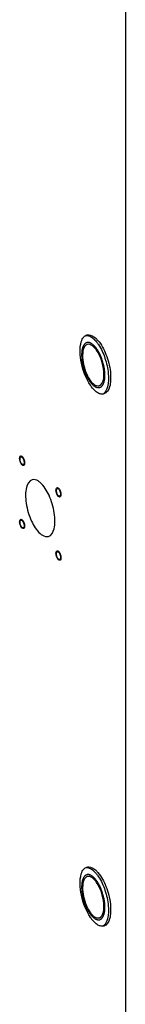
# Model space of a CAD drawing. Header units: millimetres. Extents: x -1 to 4195, y -1 to 2965.
# Tile 11 of 25: x 3835 to 3878, y 1010 to 1411. Entities that reach past the tile are written whole.
import ezdxf

# ---------------------------------------------------------------- set-up
doc = ezdxf.new("R2010")
doc.units = ezdxf.units.MM
doc.header["$LTSCALE"] = 231.275
doc.layers.get('0').update_dxf_attribs({"linetype": 'CONTINUOUS'})
doc.layers.add('02___PRT_ALL_AXES', color=7, linetype='CONTINUOUS')
doc.layers.add('7_ALL_FEATURES', color=7, linetype='CONTINUOUS')

msp = doc.modelspace()

# ---------------------------------------------------------------- linework, layer by layer
at = {"color": 2, "linetype": 'Continuous'}
for points, knots in [([(3864.5727, 1278.5159), (3864.4185, 1278.6232), (3864.1869, 1278.7881), (3863.8796, 1278.9925), (3863.6451, 1279.1845), (3863.426, 1279.2292), (3863.2022, 1279.3161), (3862.9817, 1279.3816), (3862.7528, 1279.4907), (3862.5541, 1279.4466), (3862.3467, 1279.4464), (3862.1442, 1279.4239), (3861.9307, 1279.4463), (3861.7561, 1279.3117), (3861.5699, 1279.2218), (3861.391, 1279.1104), (3861.1948, 1279.0403), (3861.0606, 1278.8262), (3860.9086, 1278.653), (3860.7658, 1278.4601), (3860.6041, 1278.3055), (3860.5085, 1278.0173), (3860.3939, 1277.767), (3860.2892, 1277.4988), (3860.1637, 1277.2641), (3860.1115, 1276.9132), (3860.0382, 1276.5953), (3859.9758, 1276.2615), (3859.8912, 1275.9584), (3859.8844, 1275.5483), (3859.8553, 1275.168), (3859.8375, 1274.7759), (3859.797, 1274.401), (3859.8357, 1273.9691), (3859.8646, 1273.4107), (3859.8734, 1272.7242), (3860.0491, 1271.8193), (3860.1417, 1270.9412), (3860.4014, 1270.0368), (3860.5792, 1269.1344), (3860.9172, 1268.2504), (3861.185, 1267.3281), (3861.5732, 1266.5409), (3861.9073, 1265.6804), (3862.2659, 1265.095), (3862.5386, 1264.6078), (3862.7376, 1264.2201), (3862.9661, 1263.9312), (3863.1863, 1263.6138), (3863.4102, 1263.3116), (3863.6275, 1262.9771), (3863.8677, 1262.7566), (3864.1799, 1262.4226), (3864.4158, 1262.1811), (3864.5727, 1262.0181)], [0, 0, 0, 0, 0.03125, 0.046875, 0.0625, 0.078125, 0.09375, 0.109375, 0.125, 0.140625, 0.15625, 0.171875, 0.1875, 0.203125, 0.21875, 0.234375, 0.25, 0.265625, 0.28125, 0.296875, 0.3125, 0.328125, 0.34375, 0.359375, 0.375, 0.390625, 0.40625, 0.421875, 0.4375, 0.453125, 0.46875, 0.484375, 0.5, 0.515625, 0.53125, 0.5625, 0.59375, 0.625, 0.65625, 0.6875, 0.71875, 0.75, 0.78125, 0.8125, 0.84375, 0.859375, 0.875, 0.890625, 0.90625, 0.921875, 0.9375, 0.953125, 0.96875, 1, 1, 1, 1]), ([(3864.5727, 1262.0181), (3864.7269, 1261.9108), (3864.9585, 1261.7459), (3865.2658, 1261.5416), (3865.5003, 1261.3496), (3865.7194, 1261.3048), (3865.9432, 1261.2179), (3866.1637, 1261.1524), (3866.3926, 1261.0433), (3866.5913, 1261.0874), (3866.7987, 1261.0877), (3867.0012, 1261.1101), (3867.2147, 1261.0878), (3867.3893, 1261.2223), (3867.5755, 1261.3122), (3867.7544, 1261.4237), (3867.9506, 1261.4937), (3868.0848, 1261.7079), (3868.2368, 1261.881), (3868.3796, 1262.074), (3868.5413, 1262.2286), (3868.6369, 1262.5168), (3868.7515, 1262.7671), (3868.8562, 1263.0353), (3868.9817, 1263.2699), (3869.0339, 1263.6208), (3869.1072, 1263.9387), (3869.1696, 1264.2726), (3869.2542, 1264.5757), (3869.261, 1264.9857), (3869.2901, 1265.3661), (3869.3079, 1265.7582), (3869.3484, 1266.1331), (3869.3097, 1266.5649), (3869.2808, 1267.1233), (3869.272, 1267.8098), (3869.0963, 1268.7147), (3869.0037, 1269.5928), (3868.744, 1270.4972), (3868.5662, 1271.3996), (3868.2282, 1272.2836), (3867.9604, 1273.206), (3867.5721, 1273.9932), (3867.2381, 1274.8537), (3866.8795, 1275.439), (3866.6068, 1275.9262), (3866.4078, 1276.314), (3866.1793, 1276.6028), (3865.9591, 1276.9202), (3865.7351, 1277.2224), (3865.5178, 1277.5569), (3865.2777, 1277.7774), (3864.9655, 1278.1114), (3864.7296, 1278.3529), (3864.5727, 1278.5159)], [0, 0, 0, 0, 0.03125, 0.046875, 0.0625, 0.078125, 0.09375, 0.109375, 0.125, 0.140625, 0.15625, 0.171875, 0.1875, 0.203125, 0.21875, 0.234375, 0.25, 0.265625, 0.28125, 0.296875, 0.3125, 0.328125, 0.34375, 0.359375, 0.375, 0.390625, 0.40625, 0.421875, 0.4375, 0.453125, 0.46875, 0.484375, 0.5, 0.515625, 0.53125, 0.5625, 0.59375, 0.625, 0.65625, 0.6875, 0.71875, 0.75, 0.78125, 0.8125, 0.84375, 0.859375, 0.875, 0.890625, 0.90625, 0.921875, 0.9375, 0.953125, 0.96875, 1, 1, 1, 1]), ([(3835.5141, 1229.618), (3835.4494, 1229.6851), (3835.3184, 1229.8048), (3835.0685, 1230.1595), (3834.6752, 1230.9461), (3834.4051, 1232.3149), (3834.68, 1233.1895), (3835.0342, 1233.3259), (3835.2236, 1233.2473), (3835.3458, 1233.2204), (3835.4482, 1233.1278), (3835.5141, 1233.0821)], [0, 0, 0, 0, 0.0625, 0.125, 0.25, 0.5, 0.75, 0.875, 0.90625, 0.9375, 1, 1, 1, 1]), ([(3835.5141, 1233.0821), (3835.5788, 1233.015), (3835.7099, 1232.8953), (3835.9597, 1232.5406), (3836.353, 1231.754), (3836.6231, 1230.3852), (3836.3482, 1229.5106), (3835.994, 1229.3741), (3835.8046, 1229.4528), (3835.6824, 1229.4796), (3835.58, 1229.5723), (3835.5141, 1229.618)], [0, 0, 0, 0, 0.0625, 0.125, 0.25, 0.5, 0.75, 0.875, 0.90625, 0.9375, 1, 1, 1, 1]), ([(3849.3633, 1219.3562), (3849.376, 1219.5695), (3849.4086, 1219.9928), (3849.7154, 1220.5045), (3850.2328, 1220.4256), (3850.7538, 1219.7959), (3851.0882, 1219.1174), (3851.3159, 1218.3499), (3851.3502, 1217.8638), (3851.3633, 1217.6242)], [0, 0, 0, 0, 0.125, 0.25, 0.5, 0.625, 0.75, 0.875, 1, 1, 1, 1]), ([(3851.3633, 1217.6242), (3851.3506, 1217.4109), (3851.3181, 1216.9877), (3851.0113, 1216.476), (3850.4939, 1216.5549), (3849.9729, 1217.1845), (3849.6384, 1217.863), (3849.4107, 1218.6305), (3849.3765, 1219.1166), (3849.3633, 1219.3562)], [0, 0, 0, 0, 0.125, 0.25, 0.5, 0.625, 0.75, 0.875, 1, 1, 1, 1]), ([(3834.5141, 1206.4964), (3834.5268, 1206.7097), (3834.5593, 1207.133), (3834.8661, 1207.6447), (3835.3835, 1207.5657), (3835.9046, 1206.9361), (3836.239, 1206.2576), (3836.4667, 1205.4901), (3836.5009, 1205.004), (3836.5141, 1204.7644)], [0, 0, 0, 0, 0.125, 0.25, 0.5, 0.625, 0.75, 0.875, 1, 1, 1, 1]), ([(3836.5141, 1204.7644), (3836.5014, 1204.5511), (3836.4689, 1204.1278), (3836.1621, 1203.6161), (3835.6447, 1203.695), (3835.1236, 1204.3247), (3834.7892, 1205.0032), (3834.5615, 1205.7707), (3834.5273, 1206.2568), (3834.5141, 1206.4964)], [0, 0, 0, 0, 0.125, 0.25, 0.5, 0.625, 0.75, 0.875, 1, 1, 1, 1]), ([(3850.3633, 1191.0385), (3850.2986, 1191.1056), (3850.1676, 1191.2253), (3849.9177, 1191.58), (3849.5244, 1192.3666), (3849.2544, 1193.7355), (3849.5292, 1194.61), (3849.8835, 1194.7465), (3850.0729, 1194.6678), (3850.195, 1194.641), (3850.2975, 1194.5483), (3850.3633, 1194.5026)], [0, 0, 0, 0, 0.0625, 0.125, 0.25, 0.5, 0.75, 0.875, 0.90625, 0.9375, 1, 1, 1, 1]), ([(3850.3633, 1194.5026), (3850.4281, 1194.4356), (3850.5591, 1194.3158), (3850.809, 1193.9611), (3851.2023, 1193.1745), (3851.4723, 1191.8057), (3851.1975, 1190.9311), (3850.8432, 1190.7947), (3850.6538, 1190.8733), (3850.5317, 1190.9002), (3850.4292, 1190.9929), (3850.3633, 1191.0385)], [0, 0, 0, 0, 0.0625, 0.125, 0.25, 0.5, 0.75, 0.875, 0.90625, 0.9375, 1, 1, 1, 1]), ([(3864.5727, 1062.0096), (3864.4185, 1062.1169), (3864.1869, 1062.2818), (3863.8796, 1062.4861), (3863.6451, 1062.6781), (3863.426, 1062.7229), (3863.2022, 1062.8098), (3862.9817, 1062.8753), (3862.7528, 1062.9844), (3862.5541, 1062.9403), (3862.3467, 1062.94), (3862.1442, 1062.9176), (3861.9307, 1062.9399), (3861.7561, 1062.8054), (3861.5699, 1062.7154), (3861.391, 1062.604), (3861.1948, 1062.534), (3861.0606, 1062.3198), (3860.9086, 1062.1467), (3860.7658, 1061.9537), (3860.6041, 1061.7991), (3860.5085, 1061.5109), (3860.3939, 1061.2606), (3860.2892, 1060.9924), (3860.1637, 1060.7578), (3860.1115, 1060.4068), (3860.0382, 1060.089), (3859.9758, 1059.7551), (3859.8912, 1059.452), (3859.8844, 1059.042), (3859.8553, 1058.6616), (3859.8375, 1058.2695), (3859.797, 1057.8946), (3859.8357, 1057.4627), (3859.8646, 1056.9044), (3859.8734, 1056.2179), (3860.0491, 1055.3129), (3860.1417, 1054.4349), (3860.4014, 1053.5305), (3860.5792, 1052.6281), (3860.9172, 1051.7441), (3861.185, 1050.8217), (3861.5732, 1050.0345), (3861.9073, 1049.174), (3862.2659, 1048.5887), (3862.5386, 1048.1015), (3862.7376, 1047.7137), (3862.9661, 1047.4248), (3863.1863, 1047.1074), (3863.4102, 1046.8052), (3863.6275, 1046.4707), (3863.8677, 1046.2503), (3864.1799, 1045.9163), (3864.4158, 1045.6748), (3864.5727, 1045.5118)], [0, 0, 0, 0, 0.03125, 0.046875, 0.0625, 0.078125, 0.09375, 0.109375, 0.125, 0.140625, 0.15625, 0.171875, 0.1875, 0.203125, 0.21875, 0.234375, 0.25, 0.265625, 0.28125, 0.296875, 0.3125, 0.328125, 0.34375, 0.359375, 0.375, 0.390625, 0.40625, 0.421875, 0.4375, 0.453125, 0.46875, 0.484375, 0.5, 0.515625, 0.53125, 0.5625, 0.59375, 0.625, 0.65625, 0.6875, 0.71875, 0.75, 0.78125, 0.8125, 0.84375, 0.859375, 0.875, 0.890625, 0.90625, 0.921875, 0.9375, 0.953125, 0.96875, 1, 1, 1, 1]), ([(3864.5727, 1045.5118), (3864.7269, 1045.4044), (3864.9585, 1045.2396), (3865.2658, 1045.0352), (3865.5003, 1044.8432), (3865.7194, 1044.7985), (3865.9432, 1044.7115), (3866.1637, 1044.6461), (3866.3926, 1044.5369), (3866.5913, 1044.5811), (3866.7987, 1044.5813), (3867.0012, 1044.6037), (3867.2147, 1044.5814), (3867.3893, 1044.716), (3867.5755, 1044.8059), (3867.7544, 1044.9173), (3867.9506, 1044.9874), (3868.0848, 1045.2015), (3868.2368, 1045.3746), (3868.3796, 1045.5676), (3868.5413, 1045.7222), (3868.6369, 1046.0104), (3868.7515, 1046.2607), (3868.8562, 1046.5289), (3868.9817, 1046.7635), (3869.0339, 1047.1145), (3869.1072, 1047.4324), (3869.1696, 1047.7662), (3869.2542, 1048.0693), (3869.261, 1048.4794), (3869.2901, 1048.8597), (3869.3079, 1049.2518), (3869.3484, 1049.6267), (3869.3097, 1050.0586), (3869.2808, 1050.617), (3869.272, 1051.3035), (3869.0963, 1052.2084), (3869.0037, 1053.0864), (3868.744, 1053.9908), (3868.5662, 1054.8933), (3868.2282, 1055.7772), (3867.9604, 1056.6996), (3867.5721, 1057.4868), (3867.2381, 1058.3473), (3866.8795, 1058.9327), (3866.6068, 1059.4199), (3866.4078, 1059.8076), (3866.1793, 1060.0965), (3865.9591, 1060.4139), (3865.7351, 1060.7161), (3865.5178, 1061.0506), (3865.2777, 1061.2711), (3864.9655, 1061.6051), (3864.7296, 1061.8466), (3864.5727, 1062.0096)], [0, 0, 0, 0, 0.03125, 0.046875, 0.0625, 0.078125, 0.09375, 0.109375, 0.125, 0.140625, 0.15625, 0.171875, 0.1875, 0.203125, 0.21875, 0.234375, 0.25, 0.265625, 0.28125, 0.296875, 0.3125, 0.328125, 0.34375, 0.359375, 0.375, 0.390625, 0.40625, 0.421875, 0.4375, 0.453125, 0.46875, 0.484375, 0.5, 0.515625, 0.53125, 0.5625, 0.59375, 0.625, 0.65625, 0.6875, 0.71875, 0.75, 0.78125, 0.8125, 0.84375, 0.859375, 0.875, 0.890625, 0.90625, 0.921875, 0.9375, 0.953125, 0.96875, 1, 1, 1, 1])]:
    msp.add_open_spline(points, degree=3, knots=knots, dxfattribs=at)
at = {"layer": '02___PRT_ALL_AXES', "color": 7, "linetype": 'Continuous'}
for centre, radius, start, end in [((3861.1105, 1273.839), 5.2823, 49.048311, 53.28054), ((3877.0478, 1271.3747), 16.5295, 214.43957, 214.998414), ((3868.0348, 1266.6951), 5.2823, 229.048311, 233.28054), ((3876.7562, 1271.1708), 16.1737, 214.999317, 215.356499), ((3876.0927, 1270.695), 15.3572, 215.341268, 217.424166), ((3866.541, 1263.4487), 1.6345, 286.158371, 291.450595), ((3861.1105, 1057.3326), 5.2823, 49.048311, 53.28054), ((3868.0348, 1050.1887), 5.2823, 229.048311, 233.28054), ((3877.0478, 1054.8683), 16.5295, 214.43957, 214.998414), ((3876.7562, 1054.6645), 16.1737, 214.999317, 215.356499), ((3876.0927, 1054.1887), 15.3572, 215.341268, 217.424166), ((3866.541, 1046.9424), 1.6345, 286.158371, 291.450595)]:
    msp.add_arc(centre, radius, start, end, dxfattribs=at)
for points, knots in [([(3860.3824, 1281.2589), (3860.4864, 1281.4168), (3860.8961, 1281.9637), (3861.4936, 1282.3881), (3861.9696, 1282.526)], [0, 0, 0, 0, 0.27619418, 1, 1, 1, 1]), ([(3861.9696, 1282.526), (3862.2272, 1282.6006), (3863.5034, 1282.7329), (3864.6932, 1281.9879), (3865.4387, 1281.3423)], [0, 0, 0, 0, 0.2137788, 1, 1, 1, 1]), ([(3862.4351, 1282.2907), (3862.6126, 1282.2488), (3863.396, 1281.991), (3864.0895, 1281.5108), (3864.5727, 1281.0923)], [0, 0, 0, 0, 0.22201156, 1, 1, 1, 1]), ([(3863.4155, 1262.0267), (3861.5833, 1264.6985), (3859.8191, 1269.3862), (3859.0374, 1275.4865), (3859.2914, 1278.4451), (3859.676, 1279.6977)], [0, 0, 0, 0, 0.52661832, 0.78701258, 1, 1, 1, 1]), ([(3866.476, 1280.2932), (3867.9092, 1278.6342), (3870.1048, 1274.4379), (3871.5721, 1268.856), (3871.7479, 1264.3303), (3871.3844, 1261.161), (3870.1023, 1258.8541), (3868.9078, 1258.508)], [0, 0, 0, 0, 0.27713252, 0.58591936, 0.72547038, 0.84279745, 1, 1, 1, 1]), ([(3866.7103, 1278.5883), (3867.843, 1276.8943), (3869.6081, 1273.0562), (3870.8924, 1267.1722), (3870.9362, 1262.1222), (3869.5996, 1259.0888), (3868.5901, 1258.4952)], [0, 0, 0, 0, 0.28590793, 0.58570207, 0.83568661, 1, 1, 1, 1]), ([(3861.0408, 1277.7702), (3860.5454, 1277.0184), (3860.0803, 1274.8436), (3860.4091, 1270.1528), (3861.7318, 1266.3745), (3863.2236, 1264.2439)], [0, 0, 0, 0, 0.19069445, 0.4491624, 1, 1, 1, 1]), ([(3865.9217, 1276.2901), (3865.8154, 1276.4419), (3865.4102, 1276.9912), (3864.9488, 1277.5028), (3864.5727, 1277.8285)], [0, 0, 0, 0, 0.27137573, 1, 1, 1, 1]), ([(3867.1387, 1261.9274), (3867.8966, 1262.2251), (3869.0349, 1264.3684), (3868.9967, 1267.9971), (3868.0875, 1272.2793), (3866.7721, 1275.0757), (3865.9217, 1276.2901)], [0, 0, 0, 0, 0.15832787, 0.40755771, 0.71173902, 1, 1, 1, 1]), ([(3863.2236, 1264.2439), (3863.3299, 1264.0921), (3863.7352, 1263.5428), (3864.1965, 1263.0313), (3864.5727, 1262.7055)], [0, 0, 0, 0, 0.27137573, 1, 1, 1, 1]), ([(3867.3701, 1258.5489), (3867.2088, 1258.5979), (3866.5057, 1258.8685), (3865.8792, 1259.3103), (3865.4387, 1259.6917)], [0, 0, 0, 0, 0.22440717, 1, 1, 1, 1]), ([(3834.7996, 1231.2543), (3834.7494, 1231.4488), (3834.6513, 1231.9693), (3834.6905, 1232.8316), (3835.0578, 1232.9358)], [0, 0, 0, 0, 0.34470628, 1, 1, 1, 1]), ([(3835.5141, 1229.9211), (3835.4346, 1229.99), (3835.0986, 1230.3763), (3834.9004, 1230.8641), (3834.7996, 1231.2543)], [0, 0, 0, 0, 0.20703213, 1, 1, 1, 1]), ([(3835.0578, 1232.9358), (3835.1114, 1232.951), (3835.2389, 1232.9489), (3835.3507, 1232.895), (3835.4064, 1232.8597)], [0, 0, 0, 0, 0.45788732, 1, 1, 1, 1]), ([(3835.4064, 1232.8597), (3835.4248, 1232.848), (3835.4618, 1232.8224), (3835.4967, 1232.7941), (3835.5141, 1232.779)], [0, 0, 0, 0, 0.48604322, 1, 1, 1, 1]), ([(3836.2286, 1231.4458), (3836.2788, 1231.2513), (3836.3769, 1230.7308), (3836.3377, 1229.8685), (3835.9704, 1229.7643)], [0, 0, 0, 0, 0.34470628, 1, 1, 1, 1]), ([(3835.6218, 1229.8404), (3835.6034, 1229.8521), (3835.5664, 1229.8777), (3835.5315, 1229.906), (3835.5141, 1229.9211)], [0, 0, 0, 0, 0.48604322, 1, 1, 1, 1]), ([(3835.9704, 1229.7643), (3835.9168, 1229.7491), (3835.7893, 1229.7512), (3835.6775, 1229.8051), (3835.6218, 1229.8404)], [0, 0, 0, 0, 0.45788732, 1, 1, 1, 1]), ([(3839.6084, 1223.5889), (3838.361, 1223.2276), (3837.1105, 1220.6975), (3836.8597, 1217.3607), (3837.2198, 1212.6437), (3838.9127, 1207.1184), (3841.3607, 1203.0346), (3842.9387, 1201.668)], [0, 0, 0, 0, 0.16129133, 0.28401197, 0.42906469, 0.74072809, 1, 1, 1, 1]), ([(3842.9387, 1222.4526), (3842.6637, 1222.6908), (3841.7301, 1223.4129), (3840.4089, 1223.8209), (3839.6084, 1223.5889)], [0, 0, 0, 0, 0.30386107, 1, 1, 1, 1]), ([(3846.2691, 1200.5317), (3847.5164, 1200.893), (3848.767, 1203.4231), (3849.0177, 1206.7599), (3848.6577, 1211.4769), (3846.9647, 1217.0022), (3844.5168, 1221.086), (3842.9387, 1222.4526)], [0, 0, 0, 0, 0.16129133, 0.28401197, 0.42906469, 0.74072809, 1, 1, 1, 1]), ([(3849.6489, 1219.8234), (3849.6772, 1219.8841), (3849.7438, 1219.9912), (3849.8529, 1220.0605), (3849.9071, 1220.0759)], [0, 0, 0, 0, 0.54346873, 1, 1, 1, 1]), ([(3850.3633, 1217.0613), (3850.2835, 1217.1304), (3849.9474, 1217.5166), (3849.7495, 1218.0046), (3849.6489, 1218.3945)], [0, 0, 0, 0, 0.20770097, 1, 1, 1, 1]), ([(3851.0778, 1217.157), (3851.0495, 1217.0963), (3850.9829, 1216.9892), (3850.8737, 1216.9199), (3850.8196, 1216.9045)], [0, 0, 0, 0, 0.54346873, 1, 1, 1, 1]), ([(3834.7996, 1206.9636), (3834.8279, 1207.0243), (3834.8946, 1207.1314), (3835.0037, 1207.2007), (3835.0578, 1207.2161)], [0, 0, 0, 0, 0.54346873, 1, 1, 1, 1]), ([(3835.5141, 1204.2015), (3835.4343, 1204.2706), (3835.0981, 1204.6568), (3834.9002, 1205.1448), (3834.7996, 1205.5347)], [0, 0, 0, 0, 0.20770097, 1, 1, 1, 1]), ([(3836.2286, 1204.2972), (3836.2003, 1204.2365), (3836.1336, 1204.1294), (3836.0245, 1204.0601), (3835.9704, 1204.0447)], [0, 0, 0, 0, 0.54346873, 1, 1, 1, 1]), ([(3842.9387, 1201.668), (3843.2137, 1201.4298), (3844.1474, 1200.7077), (3845.4686, 1200.2998), (3846.2691, 1200.5317)], [0, 0, 0, 0, 0.30386107, 1, 1, 1, 1]), ([(3849.6489, 1192.6749), (3849.5986, 1192.8693), (3849.5005, 1193.3898), (3849.5397, 1194.2521), (3849.907, 1194.3563)], [0, 0, 0, 0, 0.34470628, 1, 1, 1, 1]), ([(3849.907, 1194.3563), (3849.9606, 1194.3715), (3850.0881, 1194.3695), (3850.2, 1194.3155), (3850.2557, 1194.2802)], [0, 0, 0, 0, 0.45788732, 1, 1, 1, 1]), ([(3850.2557, 1194.2802), (3850.2741, 1194.2685), (3850.311, 1194.2429), (3850.3459, 1194.2146), (3850.3633, 1194.1995)], [0, 0, 0, 0, 0.48604322, 1, 1, 1, 1]), ([(3850.3633, 1191.3416), (3850.2838, 1191.4105), (3849.9479, 1191.7969), (3849.7497, 1192.2847), (3849.6489, 1192.6749)], [0, 0, 0, 0, 0.20703213, 1, 1, 1, 1]), ([(3850.471, 1191.2609), (3850.4526, 1191.2726), (3850.4157, 1191.2982), (3850.3808, 1191.3265), (3850.3633, 1191.3416)], [0, 0, 0, 0, 0.48604322, 1, 1, 1, 1]), ([(3850.8197, 1191.1849), (3850.7661, 1191.1697), (3850.6386, 1191.1717), (3850.5267, 1191.2256), (3850.471, 1191.2609)], [0, 0, 0, 0, 0.45788732, 1, 1, 1, 1]), ([(3851.0778, 1192.8663), (3851.1281, 1192.6718), (3851.2262, 1192.1513), (3851.187, 1191.289), (3850.8197, 1191.1849)], [0, 0, 0, 0, 0.34470628, 1, 1, 1, 1]), ([(3860.3824, 1064.7526), (3860.4864, 1064.9105), (3860.8961, 1065.4573), (3861.4936, 1065.8818), (3861.9696, 1066.0197)], [0, 0, 0, 0, 0.27619418, 1, 1, 1, 1]), ([(3861.9696, 1066.0197), (3862.2272, 1066.0943), (3863.5034, 1066.2266), (3864.6932, 1065.4816), (3865.4387, 1064.836)], [0, 0, 0, 0, 0.2137788, 1, 1, 1, 1]), ([(3862.4351, 1065.7844), (3862.6126, 1065.7424), (3863.396, 1065.4846), (3864.0895, 1065.0044), (3864.5727, 1064.586)], [0, 0, 0, 0, 0.22201156, 1, 1, 1, 1]), ([(3863.4155, 1045.5203), (3861.5833, 1048.1921), (3859.8191, 1052.8799), (3859.0374, 1058.9801), (3859.2914, 1061.9388), (3859.676, 1063.1913)], [0, 0, 0, 0, 0.52661832, 0.78701258, 1, 1, 1, 1]), ([(3866.476, 1063.7869), (3867.9092, 1062.1279), (3870.1048, 1057.9316), (3871.5721, 1052.3496), (3871.7479, 1047.824), (3871.3844, 1044.6546), (3870.1023, 1042.3477), (3868.9078, 1042.0017)], [0, 0, 0, 0, 0.27713252, 0.58591936, 0.72547038, 0.84279745, 1, 1, 1, 1]), ([(3866.7103, 1062.0819), (3867.843, 1060.3879), (3869.6081, 1056.5498), (3870.8924, 1050.6658), (3870.9362, 1045.6158), (3869.5996, 1042.5824), (3868.5901, 1041.9888)], [0, 0, 0, 0, 0.28590793, 0.58570207, 0.83568661, 1, 1, 1, 1]), ([(3861.0408, 1061.2639), (3860.5454, 1060.512), (3860.0803, 1058.3372), (3860.4091, 1053.6465), (3861.7318, 1049.8682), (3863.2236, 1047.7376)], [0, 0, 0, 0, 0.19069445, 0.4491624, 1, 1, 1, 1]), ([(3865.9217, 1059.7838), (3865.8154, 1059.9356), (3865.4102, 1060.4849), (3864.9488, 1060.9964), (3864.5727, 1061.3222)], [0, 0, 0, 0, 0.27137573, 1, 1, 1, 1]), ([(3867.1387, 1045.421), (3867.8966, 1045.7188), (3869.0349, 1047.8621), (3868.9967, 1051.4908), (3868.0875, 1055.773), (3866.7721, 1058.5693), (3865.9217, 1059.7838)], [0, 0, 0, 0, 0.15832787, 0.40755771, 0.71173902, 1, 1, 1, 1]), ([(3863.2236, 1047.7376), (3863.3299, 1047.5858), (3863.7352, 1047.0364), (3864.1965, 1046.5249), (3864.5727, 1046.1992)], [0, 0, 0, 0, 0.27137573, 1, 1, 1, 1]), ([(3867.3701, 1042.0426), (3867.2088, 1042.0916), (3866.5057, 1042.3621), (3865.8792, 1042.8039), (3865.4387, 1043.1854)], [0, 0, 0, 0, 0.22440717, 1, 1, 1, 1])]:
    msp.add_open_spline(points, degree=3, knots=knots, dxfattribs=at)
for points in [[(3861.54, 1282.3589), (3861.8379, 1282.3873), (3862.1439, 1282.3596), (3862.4351, 1282.2907)], [(3859.676, 1279.6977), (3859.7401, 1279.9065), (3859.8124, 1280.113), (3859.8946, 1280.3154)], [(3859.8946, 1280.3154), (3860.0278, 1280.6434), (3860.1876, 1280.9633), (3860.3824, 1281.2589)], [(3862.1495, 1278.6553), (3861.6953, 1278.5237), (3861.301, 1278.1651), (3861.0408, 1277.7702)], [(3863.2236, 1278.6267), (3862.8809, 1278.7309), (3862.4935, 1278.755), (3862.1495, 1278.6553)], [(3864.2688, 1278.0731), (3863.9526, 1278.3085), (3863.6009, 1278.5121), (3863.2236, 1278.6267)], [(3864.5727, 1281.0923), (3865.0438, 1280.6843), (3865.4708, 1280.2237), (3865.8637, 1279.7399)], [(3865.4387, 1281.3423), (3865.8105, 1281.0204), (3866.1545, 1280.6654), (3866.476, 1280.2932)], [(3865.8637, 1279.7399), (3866.1641, 1279.37), (3866.4455, 1278.9843), (3866.7103, 1278.5883)], [(3864.8766, 1262.4609), (3865.1928, 1262.2255), (3865.5445, 1262.0219), (3865.9217, 1261.9073)], [(3865.4387, 1259.6917), (3864.8658, 1260.1878), (3864.3573, 1260.7606), (3863.8966, 1261.3623)], [(3865.9217, 1261.9073), (3866.2644, 1261.8032), (3866.6519, 1261.7791), (3866.9959, 1261.8787)], [(3868.9078, 1258.508), (3868.4153, 1258.3653), (3867.8607, 1258.3998), (3867.3701, 1258.5489)], [(3835.5141, 1232.779), (3835.6871, 1232.6292), (3835.8184, 1232.4319), (3835.9266, 1232.2303)], [(3835.9266, 1232.2303), (3836.0591, 1231.9834), (3836.1585, 1231.7171), (3836.2286, 1231.4458)], [(3849.5383, 1219.2047), (3849.5383, 1219.4142), (3849.5603, 1219.6336), (3849.6489, 1219.8234)], [(3849.6489, 1218.3945), (3849.5808, 1218.6584), (3849.5383, 1218.9321), (3849.5383, 1219.2047)], [(3849.9071, 1220.0759), (3850.0617, 1220.1199), (3850.2418, 1220.0244), (3850.3633, 1219.9192)], [(3850.3633, 1219.9192), (3850.5363, 1219.7694), (3850.6677, 1219.5721), (3850.7758, 1219.3705)], [(3850.7758, 1219.3705), (3850.9083, 1219.1235), (3851.0078, 1218.8573), (3851.0778, 1218.5859)], [(3851.0778, 1218.5859), (3851.1459, 1218.322), (3851.1883, 1218.0483), (3851.1883, 1217.7757)], [(3850.8196, 1216.9045), (3850.6649, 1216.8606), (3850.4849, 1216.956), (3850.3633, 1217.0613)], [(3851.1883, 1217.7757), (3851.1883, 1217.5662), (3851.1664, 1217.3469), (3851.0778, 1217.157)], [(3834.6891, 1206.3449), (3834.6891, 1206.5544), (3834.7111, 1206.7737), (3834.7996, 1206.9636)], [(3834.7996, 1205.5347), (3834.7315, 1205.7986), (3834.6891, 1206.0723), (3834.6891, 1206.3449)], [(3835.0578, 1207.2161), (3835.2125, 1207.26), (3835.3925, 1207.1646), (3835.5141, 1207.0593)], [(3835.5141, 1207.0593), (3835.6871, 1206.9095), (3835.8185, 1206.7123), (3835.9266, 1206.5107)], [(3835.9266, 1206.5107), (3836.059, 1206.2637), (3836.1586, 1205.9974), (3836.2286, 1205.7261)], [(3835.9704, 1204.0447), (3835.8157, 1204.0007), (3835.6357, 1204.0962), (3835.5141, 1204.2015)], [(3836.2286, 1205.7261), (3836.2967, 1205.4622), (3836.3391, 1205.1885), (3836.3391, 1204.9159)], [(3836.3391, 1204.9159), (3836.3391, 1204.7064), (3836.3171, 1204.4871), (3836.2286, 1204.2972)], [(3850.3633, 1194.1995), (3850.5363, 1194.0497), (3850.6676, 1193.8524), (3850.7758, 1193.6508)], [(3850.7758, 1193.6508), (3850.9084, 1193.404), (3851.0077, 1193.1376), (3851.0778, 1192.8663)], [(3861.54, 1065.8525), (3861.8379, 1065.881), (3862.1439, 1065.8532), (3862.4351, 1065.7844)], [(3859.676, 1063.1913), (3859.7401, 1063.4001), (3859.8124, 1063.6067), (3859.8946, 1063.8091)], [(3859.8946, 1063.8091), (3860.0278, 1064.1371), (3860.1876, 1064.4569), (3860.3824, 1064.7526)], [(3862.1495, 1062.149), (3861.6953, 1062.0174), (3861.301, 1061.6587), (3861.0408, 1061.2639)], [(3863.2236, 1062.1204), (3862.8809, 1062.2245), (3862.4935, 1062.2486), (3862.1495, 1062.149)], [(3864.2688, 1061.5668), (3863.9526, 1061.8022), (3863.6009, 1062.0058), (3863.2236, 1062.1204)], [(3864.5727, 1064.586), (3865.0438, 1064.178), (3865.4708, 1063.7173), (3865.8637, 1063.2335)], [(3865.4387, 1064.836), (3865.8105, 1064.514), (3866.1545, 1064.159), (3866.476, 1063.7869)], [(3865.8637, 1063.2335), (3866.1641, 1062.8637), (3866.4455, 1062.478), (3866.7103, 1062.0819)], [(3864.8766, 1045.9546), (3865.1928, 1045.7192), (3865.5445, 1045.5156), (3865.9217, 1045.401)], [(3865.4387, 1043.1854), (3864.8658, 1043.6815), (3864.3573, 1044.2542), (3863.8966, 1044.8559)], [(3865.9217, 1045.401), (3866.2644, 1045.2968), (3866.6519, 1045.2727), (3866.9959, 1045.3724)], [(3868.9078, 1042.0017), (3868.4153, 1041.859), (3867.8607, 1041.8935), (3867.3701, 1042.0426)]]:
    msp.add_open_spline(points, degree=3, dxfattribs=at)
at = {"layer": '7_ALL_FEATURES', "color": 7, "linetype": 'Continuous'}
msp.add_line((3877.6887, 1475.9815), (3877.6887, 891.8474), dxfattribs=at)

doc.saveas('drawing.dxf')
